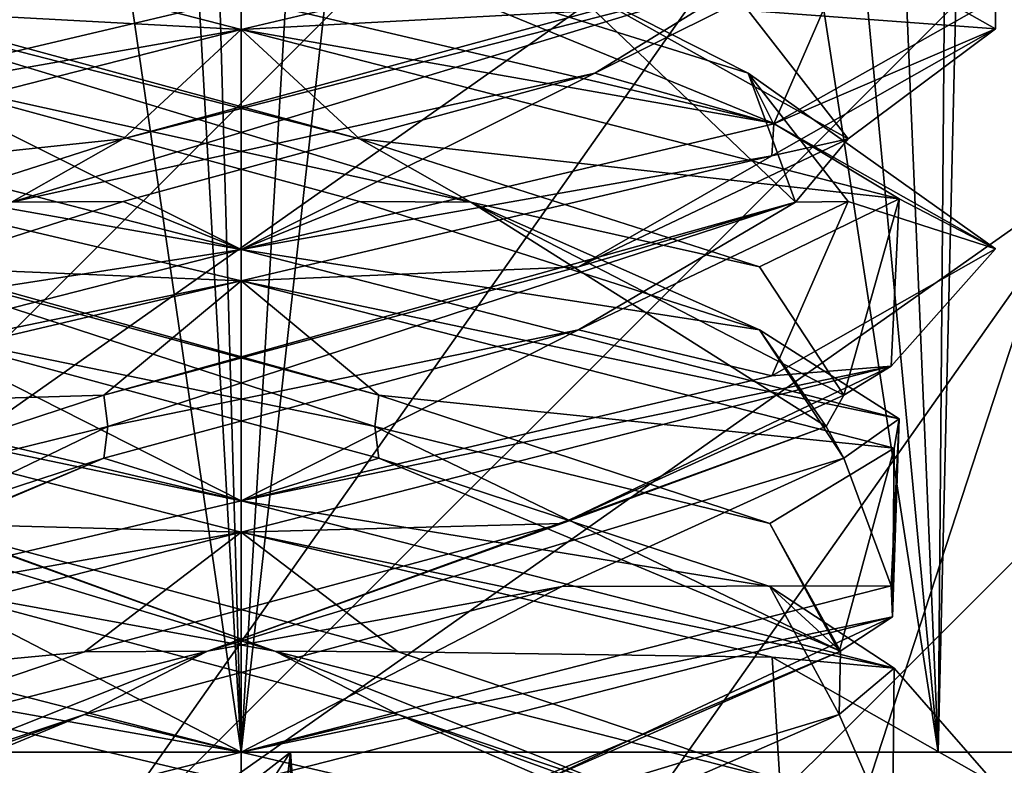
# Model space of a CAD drawing. Header units: millimetres. Extents: x -19 to 152, y -2 to 200.
# Tile 91 of 162: x -13.74 to -11.78, y 36.77 to 38.26. Entities that reach past the tile are written whole.
import ezdxf

# ---------------------------------------------------------------- set-up
doc = ezdxf.new("R2010")
doc.units = ezdxf.units.MM
doc.header["$LTSCALE"] = 65.185185
for name, color, linetype in [('181', 7, 'CONTINUOUS'), ('223', 7, 'CONTINUOUS'), ('224', 7, 'CONTINUOUS'), ('225', 7, 'CONTINUOUS'), ('226', 7, 'CONTINUOUS'), ('227', 7, 'CONTINUOUS'), ('228', 7, 'CONTINUOUS'), ('229', 7, 'CONTINUOUS'), ('230', 7, 'CONTINUOUS'), ('231', 7, 'CONTINUOUS'), ('244', 7, 'CONTINUOUS'), ('245', 7, 'CONTINUOUS'), ('246', 7, 'CONTINUOUS'), ('340', 7, 'CONTINUOUS'), ('365', 7, 'CONTINUOUS'), ('367', 7, 'CONTINUOUS'), ('368', 7, 'CONTINUOUS'), ('369', 7, 'CONTINUOUS'), ('371', 7, 'CONTINUOUS'), ('677', 7, 'CONTINUOUS'), ('759', 7, 'CONTINUOUS'), ('760', 7, 'CONTINUOUS'), ('776', 7, 'CONTINUOUS'), ('777', 7, 'CONTINUOUS'), ('778', 7, 'CONTINUOUS'), ('779', 7, 'CONTINUOUS')]:
    doc.layers.add(name, color=color, linetype=linetype)

msp = doc.modelspace()

# ---------------------------------------------------------------- linework, layer by layer
at = {"layer": '181', "color": 7, "linetype": 'Continuous'}
for points in [[(-13.3, 38.2375, -1.5), (-14.6067, 38.5741, -0.7365), (-13.3, 38.3, -1.5), (-13.3, 38.2375, -1.5)], [(-13.3, 38.2375, 1.5), (-13.3, 38.3, 1.5), (-14.365, 38.0487, 1.0563), (-13.3, 38.2375, 1.5)], [(-14.5904, 37.9078, 0.7647), (-13.3, 38.2375, 1.5), (-14.365, 38.0487, 1.0563), (-14.5904, 37.9078, 0.7647)], [(-13.3, 37.8, -1.5), (-14.3584, 37.9868, -1.0629), (-14.6067, 38.1366, -0.7365), (-13.3, 37.8, -1.5)], [(-13.3, 37.7375, -1.5), (-14.3584, 37.9868, -1.0629), (-13.3, 37.8, -1.5), (-13.3, 37.7375, -1.5)], [(-13.3, 37.7375, 1.5), (-13.3, 37.8, 1.5), (-14.5904, 37.4703, 0.7647), (-13.3, 37.7375, 1.5)], [(-14.366, 37.4859, 1.0553), (-13.3, 37.7375, 1.5), (-14.5904, 37.4703, 0.7647), (-14.366, 37.4859, 1.0553)], [(-13.3, 37.2375, -1.5), (-14.5991, 37.5709, -0.7498), (-13.3, 37.3, -1.5), (-13.3, 37.2375, -1.5)], [(-13.3, 37.3, -1.5), (-14.5991, 37.5709, -0.7498), (-14.3584, 37.5493, -1.0629), (-13.3, 37.3, -1.5)], [(-13.3, 37.2375, 1.5), (-13.3, 37.3, 1.5), (-14.366, 37.0484, 1.0553), (-13.3, 37.2375, 1.5)], [(-14.5935, 36.9065, 0.7596), (-13.3, 37.2375, 1.5), (-14.366, 37.0484, 1.0553), (-14.5935, 36.9065, 0.7596)], [(-13.3, 36.8, -1.5), (-14.3659, 36.9891, -1.0554), (-14.5991, 37.1334, -0.7498), (-13.3, 36.8, -1.5)], [(-13.3, 36.7375, -1.5), (-14.3659, 36.9891, -1.0554), (-13.3, 36.8, -1.5), (-13.3, 36.7375, -1.5)], [(-13.3, 36.7375, 1.5), (-13.3, 36.8, 1.5), (-14.5935, 36.469, 0.7596), (-13.3, 36.7375, 1.5)]]:
    msp.add_3dface(points, dxfattribs=at)
at = {"layer": '223', "color": 7, "linetype": 'Continuous'}
for points in [[(-12.2424, 38.0509, -1.0637), (-13.3, 38.3, -1.5), (-13.1038, 38.4052, -1.2136), (-12.2424, 38.0509, -1.0637)], [(-12.2917, 38.1501, -0.7033), (-12.2424, 38.0509, -1.0637), (-13.1038, 38.4052, -1.2136), (-12.2917, 38.1501, -0.7033)], [(-11.8, 37.8009, -0.0043), (-12.2424, 38.0509, -1.0637), (-12.2917, 38.1501, -0.7033), (-11.8, 37.8009, -0.0043)], [(-12.0933, 37.895, 0.235), (-11.8, 37.8009, -0.0043), (-12.2917, 38.1501, -0.7033), (-12.0933, 37.895, 0.235)], [(-12.6293, 37.6399, 1.0303), (-12.2452, 37.5482, 1.0665), (-12.0933, 37.895, 0.235), (-12.6293, 37.6399, 1.0303)], [(-12.2452, 37.5482, 1.0665), (-11.8, 37.8009, -0.0043), (-12.0933, 37.895, 0.235), (-12.2452, 37.5482, 1.0665)], [(-13.5736, 37.3848, 1.1985), (-13.3, 37.3, 1.5), (-12.6293, 37.6399, 1.0303), (-13.5736, 37.3848, 1.1985)], [(-13.3, 37.3, 1.5), (-12.2452, 37.5482, 1.0665), (-12.6293, 37.6399, 1.0303), (-13.3, 37.3, 1.5)], [(-14.366, 37.0484, 1.0553), (-13.3, 37.3, 1.5), (-13.5736, 37.3848, 1.1985), (-14.366, 37.0484, 1.0553)], [(-14.3513, 37.1297, 0.6373), (-14.366, 37.0484, 1.0553), (-13.5736, 37.3848, 1.1985), (-14.3513, 37.1297, 0.6373)]]:
    msp.add_3dface(points, dxfattribs=at)
at = {"layer": '224', "color": 7, "linetype": 'Continuous'}
for points in [[(-12.2917, 38.1501, -0.7033), (-13.1038, 38.4052, -1.2136), (-12.6651, 38.3402, -1.0104), (-12.2917, 38.1501, -0.7033)], [(-12.1976, 37.8937, 0.4566), (-12.2917, 38.1501, -0.7033), (-12.6651, 38.3402, -1.0104), (-12.1976, 37.8937, 0.4566)], [(-12.1976, 37.8937, 0.4566), (-12.6651, 38.3402, -1.0104), (-12.0933, 38.02, 0.235), (-12.1976, 37.8937, 0.4566)], [(-12.0933, 38.02, 0.235), (-12.6651, 38.3402, -1.0104), (-12.2917, 38.2751, -0.7033), (-12.0933, 38.02, 0.235)], [(-12.0933, 37.895, 0.235), (-12.2917, 38.1501, -0.7033), (-12.1976, 37.8937, 0.4566), (-12.0933, 37.895, 0.235)], [(-12.6293, 37.7649, 1.0303), (-12.1976, 37.8937, 0.4566), (-12.0933, 38.02, 0.235), (-12.6293, 37.7649, 1.0303)], [(-13.5655, 37.4473, 1.1634), (-12.1976, 37.8937, 0.4566), (-13.5736, 37.5098, 1.1985), (-13.5655, 37.4473, 1.1634)], [(-13.5736, 37.5098, 1.1985), (-12.1976, 37.8937, 0.4566), (-12.6293, 37.7649, 1.0303), (-13.5736, 37.5098, 1.1985)], [(-13.5655, 37.4473, 1.1634), (-12.6293, 37.6399, 1.0303), (-12.1976, 37.8937, 0.4566), (-13.5655, 37.4473, 1.1634)], [(-12.6293, 37.6399, 1.0303), (-12.0933, 37.895, 0.235), (-12.1976, 37.8937, 0.4566), (-12.6293, 37.6399, 1.0303)], [(-13.5736, 37.3848, 1.1985), (-12.6293, 37.6399, 1.0303), (-13.5655, 37.4473, 1.1634), (-13.5736, 37.3848, 1.1985)], [(-14.3513, 37.2547, 0.6373), (-13.5655, 37.4473, 1.1634), (-13.5736, 37.5098, 1.1985), (-14.3513, 37.2547, 0.6373)], [(-14.4914, 37.0009, -0.0669), (-13.5736, 37.3848, 1.1985), (-13.5655, 37.4473, 1.1634), (-14.4914, 37.0009, -0.0669)], [(-14.4914, 37.0009, -0.0669), (-13.5655, 37.4473, 1.1634), (-14.3513, 37.2547, 0.6373), (-14.4914, 37.0009, -0.0669)], [(-14.3513, 37.1297, 0.6373), (-13.5736, 37.3848, 1.1985), (-14.4914, 37.0009, -0.0669), (-14.3513, 37.1297, 0.6373)], [(-13.4336, 36.5545, -1.1858), (-14.4892, 36.8746, -0.3118), (-14.4914, 37.0009, -0.0669), (-13.4336, 36.5545, -1.1858)], [(-13.4336, 36.5545, -1.1858), (-14.4914, 37.0009, -0.0669), (-13.9033, 36.7445, -1.0712), (-13.4336, 36.5545, -1.1858)], [(-13.9033, 36.6195, -1.0712), (-14.4892, 36.8746, -0.3118), (-13.4336, 36.5545, -1.1858), (-13.9033, 36.6195, -1.0712)]]:
    msp.add_3dface(points, dxfattribs=at)
at = {"layer": '225', "color": 7, "linetype": 'Continuous'}
for points in [[(-11.8, 38.2384, -0.0043), (-12.2917, 38.2751, -0.7033), (-12.2424, 38.4884, -1.0637), (-11.8, 38.2384, -0.0043)], [(-12.0933, 38.02, 0.235), (-12.2917, 38.2751, -0.7033), (-11.8, 38.2384, -0.0043), (-12.0933, 38.02, 0.235)], [(-12.2452, 37.9857, 1.0665), (-12.0933, 38.02, 0.235), (-11.8, 38.2384, -0.0043), (-12.2452, 37.9857, 1.0665)], [(-12.6293, 37.7649, 1.0303), (-12.0933, 38.02, 0.235), (-12.2452, 37.9857, 1.0665), (-12.6293, 37.7649, 1.0303)], [(-13.3, 37.7375, 1.5), (-12.6293, 37.7649, 1.0303), (-12.2452, 37.9857, 1.0665), (-13.3, 37.7375, 1.5)], [(-13.3, 37.7375, 1.5), (-13.5736, 37.5098, 1.1985), (-12.6293, 37.7649, 1.0303), (-13.3, 37.7375, 1.5)], [(-13.3, 37.7375, 1.5), (-14.366, 37.4859, 1.0553), (-13.5736, 37.5098, 1.1985), (-13.3, 37.7375, 1.5)], [(-14.366, 37.4859, 1.0553), (-14.3513, 37.2547, 0.6373), (-13.5736, 37.5098, 1.1985), (-14.366, 37.4859, 1.0553)], [(-14.3659, 36.9891, -1.0554), (-13.3, 36.7375, -1.5), (-13.9033, 36.7445, -1.0712), (-14.3659, 36.9891, -1.0554)]]:
    msp.add_3dface(points, dxfattribs=at)
at = {"layer": '226', "color": 7, "linetype": 'Continuous'}
for points in [[(-12.0864, 38.4052, 0.1962), (-12.5967, 38.1501, 1.0083), (-12.2408, 38.0496, 1.0621), (-12.0864, 38.4052, 0.1962)], [(-11.8, 38.2988, 0.0055), (-12.0864, 38.4052, 0.1962), (-12.2408, 38.0496, 1.0621), (-11.8, 38.2988, 0.0055)], [(-13.535, 37.895, 1.2067), (-13.3, 37.8, 1.5), (-12.5967, 38.1501, 1.0083), (-13.535, 37.895, 1.2067)], [(-12.5967, 38.1501, 1.0083), (-13.3, 37.8, 1.5), (-12.2408, 38.0496, 1.0621), (-12.5967, 38.1501, 1.0083)], [(-14.3303, 37.6399, 0.6707), (-13.3, 37.8, 1.5), (-13.535, 37.895, 1.2067), (-14.3303, 37.6399, 0.6707)], [(-14.5904, 37.4703, 0.7647), (-13.3, 37.8, 1.5), (-14.3303, 37.6399, 0.6707), (-14.5904, 37.4703, 0.7647)], [(-13.3, 36.8, -1.5), (-14.5991, 37.1334, -0.7498), (-13.9373, 37.1297, -1.0513), (-13.3, 36.8, -1.5)], [(-12.9882, 36.8746, -1.1892), (-13.3, 36.8, -1.5), (-13.9373, 37.1297, -1.0513), (-12.9882, 36.8746, -1.1892)], [(-13.3, 36.8, -1.5), (-12.9882, 36.8746, -1.1892), (-12.2446, 36.5516, -1.0659), (-13.3, 36.8, -1.5)], [(-12.9882, 36.8746, -1.1892), (-12.2288, 36.6195, -0.6033), (-12.2446, 36.5516, -1.0659), (-12.9882, 36.8746, -1.1892)]]:
    msp.add_3dface(points, dxfattribs=at)
at = {"layer": '227', "color": 7, "linetype": 'Continuous'}
for points in [[(-12.5967, 38.1501, 1.0083), (-12.0864, 38.4052, 0.1962), (-12.2896, 38.3402, 0.6349), (-12.5967, 38.1501, 1.0083)], [(-13.7566, 37.8937, 1.1024), (-12.5967, 38.1501, 1.0083), (-12.2896, 38.3402, 0.6349), (-13.7566, 37.8937, 1.1024)], [(-13.7566, 37.8937, 1.1024), (-12.2896, 38.3402, 0.6349), (-13.535, 38.02, 1.2067), (-13.7566, 37.8937, 1.1024)], [(-13.535, 38.02, 1.2067), (-12.2896, 38.3402, 0.6349), (-12.5967, 38.2751, 1.0083), (-13.535, 38.02, 1.2067)], [(-13.535, 37.895, 1.2067), (-12.5967, 38.1501, 1.0083), (-13.7566, 37.8937, 1.1024), (-13.535, 37.895, 1.2067)], [(-14.3303, 37.7649, 0.6707), (-13.7566, 37.8937, 1.1024), (-13.535, 38.02, 1.2067), (-14.3303, 37.7649, 0.6707)], [(-14.3303, 37.6399, 0.6707), (-13.535, 37.895, 1.2067), (-13.7566, 37.8937, 1.1024), (-14.3303, 37.6399, 0.6707)], [(-13.2331, 37.0009, -1.1914), (-14.4985, 37.3848, -0.2736), (-14.4634, 37.4473, -0.2655), (-13.2331, 37.0009, -1.1914)], [(-13.2331, 37.0009, -1.1914), (-14.4634, 37.4473, -0.2655), (-13.9373, 37.2547, -1.0513), (-13.2331, 37.0009, -1.1914)], [(-13.9373, 37.1297, -1.0513), (-14.4985, 37.3848, -0.2736), (-13.2331, 37.0009, -1.1914), (-13.9373, 37.1297, -1.0513)], [(-12.9882, 36.9996, -1.1892), (-13.2331, 37.0009, -1.1914), (-13.9373, 37.2547, -1.0513), (-12.9882, 36.9996, -1.1892)], [(-12.9882, 36.8746, -1.1892), (-13.9373, 37.1297, -1.0513), (-13.2331, 37.0009, -1.1914), (-12.9882, 36.8746, -1.1892)], [(-12.1142, 36.5545, -0.1336), (-12.9882, 36.8746, -1.1892), (-13.2331, 37.0009, -1.1914), (-12.1142, 36.5545, -0.1336)], [(-12.1142, 36.5545, -0.1336), (-13.2331, 37.0009, -1.1914), (-12.2288, 36.7445, -0.6033), (-12.1142, 36.5545, -0.1336)], [(-12.2288, 36.7445, -0.6033), (-13.2331, 37.0009, -1.1914), (-12.9882, 36.9996, -1.1892), (-12.2288, 36.7445, -0.6033)], [(-12.2288, 36.6195, -0.6033), (-12.9882, 36.8746, -1.1892), (-12.1142, 36.5545, -0.1336), (-12.2288, 36.6195, -0.6033)]]:
    msp.add_3dface(points, dxfattribs=at)
at = {"layer": '228', "color": 7, "linetype": 'Continuous'}
for points in [[(-13.3, 38.2375, 1.5), (-12.5967, 38.2751, 1.0083), (-12.2408, 38.4871, 1.0621), (-13.3, 38.2375, 1.5)], [(-13.3, 38.2375, 1.5), (-13.535, 38.02, 1.2067), (-12.5967, 38.2751, 1.0083), (-13.3, 38.2375, 1.5)], [(-13.3, 38.2375, 1.5), (-14.5904, 37.9078, 0.7647), (-13.535, 38.02, 1.2067), (-13.3, 38.2375, 1.5)], [(-14.5904, 37.9078, 0.7647), (-14.3303, 37.7649, 0.6707), (-13.535, 38.02, 1.2067), (-14.5904, 37.9078, 0.7647)], [(-14.5991, 37.5709, -0.7498), (-13.3, 37.2375, -1.5), (-13.9373, 37.2547, -1.0513), (-14.5991, 37.5709, -0.7498)], [(-13.3, 37.2375, -1.5), (-12.9882, 36.9996, -1.1892), (-13.9373, 37.2547, -1.0513), (-13.3, 37.2375, -1.5)], [(-12.9882, 36.9996, -1.1892), (-13.3, 37.2375, -1.5), (-12.2446, 36.9891, -1.0659), (-12.9882, 36.9996, -1.1892)], [(-12.2288, 36.7445, -0.6033), (-12.9882, 36.9996, -1.1892), (-12.2446, 36.9891, -1.0659), (-12.2288, 36.7445, -0.6033)], [(-11.8, 36.7364, 0.0052), (-12.2288, 36.7445, -0.6033), (-12.2446, 36.9891, -1.0659), (-11.8, 36.7364, 0.0052)]]:
    msp.add_3dface(points, dxfattribs=at)
at = {"layer": '229', "color": 7, "linetype": 'Continuous'}
for points in [[(-14.365, 38.0487, 1.0563), (-13.3, 38.3, 1.5), (-13.4962, 38.4052, 1.2136), (-14.365, 38.0487, 1.0563)], [(-14.3083, 38.1501, 0.7033), (-14.365, 38.0487, 1.0563), (-13.4962, 38.4052, 1.2136), (-14.3083, 38.1501, 0.7033)], [(-13.3, 37.3, -1.5), (-14.3584, 37.5493, -1.0629), (-13.9707, 37.6399, -1.0303), (-13.3, 37.3, -1.5)], [(-13.0264, 37.3848, -1.1985), (-13.3, 37.3, -1.5), (-13.9707, 37.6399, -1.0303), (-13.0264, 37.3848, -1.1985)], [(-12.2487, 37.1297, -0.6373), (-13.3, 37.3, -1.5), (-13.0264, 37.3848, -1.1985), (-12.2487, 37.1297, -0.6373)], [(-13.3, 37.3, -1.5), (-12.2487, 37.1297, -0.6373), (-12.0018, 36.967, -0.7514), (-13.3, 37.3, -1.5)], [(-12.2487, 37.1297, -0.6373), (-12.1108, 36.8746, 0.3118), (-12.0018, 36.967, -0.7514), (-12.2487, 37.1297, -0.6373)], [(-12.0018, 36.967, -0.7514), (-12.1108, 36.8746, 0.3118), (-12.005, 36.6316, 0.757), (-12.0018, 36.967, -0.7514)], [(-12.1108, 36.8746, 0.3118), (-12.6967, 36.6195, 1.0712), (-12.005, 36.6316, 0.757), (-12.1108, 36.8746, 0.3118)]]:
    msp.add_3dface(points, dxfattribs=at)
at = {"layer": '230', "color": 7, "linetype": 'Continuous'}
for points in [[(-14.3083, 38.1501, 0.7033), (-13.4962, 38.4052, 1.2136), (-13.9349, 38.3402, 1.0104), (-14.3083, 38.1501, 0.7033)], [(-13.0345, 37.4473, -1.1634), (-13.9707, 37.6399, -1.0303), (-14.4024, 37.8937, -0.4566), (-13.0345, 37.4473, -1.1634)], [(-13.0345, 37.4473, -1.1634), (-14.4024, 37.8937, -0.4566), (-13.0264, 37.5098, -1.1985), (-13.0345, 37.4473, -1.1634)], [(-13.0264, 37.5098, -1.1985), (-14.4024, 37.8937, -0.4566), (-13.9707, 37.7649, -1.0303), (-13.0264, 37.5098, -1.1985)], [(-13.0264, 37.3848, -1.1985), (-13.9707, 37.6399, -1.0303), (-13.0345, 37.4473, -1.1634), (-13.0264, 37.3848, -1.1985)], [(-12.2487, 37.2547, -0.6373), (-13.0345, 37.4473, -1.1634), (-13.0264, 37.5098, -1.1985), (-12.2487, 37.2547, -0.6373)], [(-12.1086, 37.0009, 0.0669), (-13.0264, 37.3848, -1.1985), (-13.0345, 37.4473, -1.1634), (-12.1086, 37.0009, 0.0669)], [(-12.1086, 37.0009, 0.0669), (-13.0345, 37.4473, -1.1634), (-12.2487, 37.2547, -0.6373), (-12.1086, 37.0009, 0.0669)], [(-12.2487, 37.1297, -0.6373), (-13.0264, 37.3848, -1.1985), (-12.1086, 37.0009, 0.0669), (-12.2487, 37.1297, -0.6373)], [(-12.1108, 36.9996, 0.3118), (-12.1086, 37.0009, 0.0669), (-12.2487, 37.2547, -0.6373), (-12.1108, 36.9996, 0.3118)], [(-12.1108, 36.8746, 0.3118), (-12.2487, 37.1297, -0.6373), (-12.1086, 37.0009, 0.0669), (-12.1108, 36.8746, 0.3118)], [(-13.1664, 36.5545, 1.1858), (-12.1108, 36.8746, 0.3118), (-12.1086, 37.0009, 0.0669), (-13.1664, 36.5545, 1.1858)], [(-13.1664, 36.5545, 1.1858), (-12.1086, 37.0009, 0.0669), (-12.6967, 36.7445, 1.0712), (-13.1664, 36.5545, 1.1858)], [(-12.6967, 36.7445, 1.0712), (-12.1086, 37.0009, 0.0669), (-12.1108, 36.9996, 0.3118), (-12.6967, 36.7445, 1.0712)], [(-12.6967, 36.6195, 1.0712), (-12.1108, 36.8746, 0.3118), (-13.1664, 36.5545, 1.1858), (-12.6967, 36.6195, 1.0712)]]:
    msp.add_3dface(points, dxfattribs=at)
at = {"layer": '231', "color": 7, "linetype": 'Continuous'}
for points in [[(-14.3584, 37.9868, -1.0629), (-13.3, 37.7375, -1.5), (-13.9707, 37.7649, -1.0303), (-14.3584, 37.9868, -1.0629)], [(-13.3, 37.7375, -1.5), (-13.0264, 37.5098, -1.1985), (-13.9707, 37.7649, -1.0303), (-13.3, 37.7375, -1.5)], [(-13.0264, 37.5098, -1.1985), (-13.3, 37.7375, -1.5), (-12.0018, 37.4045, -0.7514), (-13.0264, 37.5098, -1.1985)], [(-12.2487, 37.2547, -0.6373), (-13.0264, 37.5098, -1.1985), (-12.0018, 37.4045, -0.7514), (-12.2487, 37.2547, -0.6373)], [(-12.1108, 36.9996, 0.3118), (-12.2487, 37.2547, -0.6373), (-12.0018, 37.4045, -0.7514), (-12.1108, 36.9996, 0.3118)], [(-12.005, 37.0691, 0.757), (-12.1108, 36.9996, 0.3118), (-12.0018, 37.4045, -0.7514), (-12.005, 37.0691, 0.757)], [(-13.3, 36.7375, 1.5), (-12.6967, 36.7445, 1.0712), (-12.005, 37.0691, 0.757), (-13.3, 36.7375, 1.5)], [(-12.6967, 36.7445, 1.0712), (-12.1108, 36.9996, 0.3118), (-12.005, 37.0691, 0.757), (-12.6967, 36.7445, 1.0712)]]:
    msp.add_3dface(points, dxfattribs=at)
at = {"layer": '244', "color": 7, "linetype": 'Continuous'}
for points in [[(-13.3, 37.8, -1.5), (-14.6067, 38.1366, -0.7365), (-14.0033, 38.1501, -1.0083), (-13.3, 37.8, -1.5)], [(-13.065, 37.895, -1.2067), (-13.3, 37.8, -1.5), (-14.0033, 38.1501, -1.0083), (-13.065, 37.895, -1.2067)], [(-12.2697, 37.6399, -0.6707), (-13.3, 37.8, -1.5), (-13.065, 37.895, -1.2067), (-12.2697, 37.6399, -0.6707)], [(-13.3, 37.8, -1.5), (-12.2697, 37.6399, -0.6707), (-11.9917, 37.4627, -0.7337), (-13.3, 37.8, -1.5)], [(-12.2697, 37.6399, -0.6707), (-12.1015, 37.3848, 0.2736), (-11.9917, 37.4627, -0.7337), (-12.2697, 37.6399, -0.6707)], [(-11.9917, 37.4627, -0.7337), (-12.1015, 37.3848, 0.2736), (-12.0079, 37.1304, 0.7618), (-11.9917, 37.4627, -0.7337)], [(-12.1015, 37.3848, 0.2736), (-12.6627, 37.1297, 1.0513), (-12.0079, 37.1304, 0.7618), (-12.1015, 37.3848, 0.2736)], [(-13.6118, 36.8746, 1.1892), (-13.3, 36.8, 1.5), (-12.6627, 37.1297, 1.0513), (-13.6118, 36.8746, 1.1892)], [(-12.6627, 37.1297, 1.0513), (-13.3, 36.8, 1.5), (-12.0079, 37.1304, 0.7618), (-12.6627, 37.1297, 1.0513)], [(-14.5935, 36.469, 0.7596), (-13.3, 36.8, 1.5), (-13.6118, 36.8746, 1.1892), (-14.5935, 36.469, 0.7596)], [(-14.3712, 36.6195, 0.6033), (-14.5935, 36.469, 0.7596), (-13.6118, 36.8746, 1.1892), (-14.3712, 36.6195, 0.6033)]]:
    msp.add_3dface(points, dxfattribs=at)
at = {"layer": '245', "color": 7, "linetype": 'Continuous'}
for points in [[(-12.8434, 37.8937, -1.1024), (-14.0033, 38.1501, -1.0083), (-14.3104, 38.3402, -0.6349), (-12.8434, 37.8937, -1.1024)], [(-12.8434, 37.8937, -1.1024), (-14.3104, 38.3402, -0.6349), (-13.065, 38.02, -1.2067), (-12.8434, 37.8937, -1.1024)], [(-13.065, 38.02, -1.2067), (-14.3104, 38.3402, -0.6349), (-14.0033, 38.2751, -1.0083), (-13.065, 38.02, -1.2067)], [(-13.065, 37.895, -1.2067), (-14.0033, 38.1501, -1.0083), (-12.8434, 37.8937, -1.1024), (-13.065, 37.895, -1.2067)], [(-12.2697, 37.7649, -0.6707), (-12.8434, 37.8937, -1.1024), (-13.065, 38.02, -1.2067), (-12.2697, 37.7649, -0.6707)], [(-12.2697, 37.6399, -0.6707), (-13.065, 37.895, -1.2067), (-12.8434, 37.8937, -1.1024), (-12.2697, 37.6399, -0.6707)], [(-12.1366, 37.4473, 0.2655), (-12.2697, 37.6399, -0.6707), (-12.8434, 37.8937, -1.1024), (-12.1366, 37.4473, 0.2655)], [(-12.1366, 37.4473, 0.2655), (-12.8434, 37.8937, -1.1024), (-12.1015, 37.5098, 0.2736), (-12.1366, 37.4473, 0.2655)], [(-12.1015, 37.5098, 0.2736), (-12.8434, 37.8937, -1.1024), (-12.2697, 37.7649, -0.6707), (-12.1015, 37.5098, 0.2736)], [(-12.1015, 37.3848, 0.2736), (-12.2697, 37.6399, -0.6707), (-12.1366, 37.4473, 0.2655), (-12.1015, 37.3848, 0.2736)], [(-12.6627, 37.2547, 1.0513), (-12.1366, 37.4473, 0.2655), (-12.1015, 37.5098, 0.2736), (-12.6627, 37.2547, 1.0513)], [(-13.3669, 37.0009, 1.1914), (-12.1015, 37.3848, 0.2736), (-12.1366, 37.4473, 0.2655), (-13.3669, 37.0009, 1.1914)], [(-13.3669, 37.0009, 1.1914), (-12.1366, 37.4473, 0.2655), (-12.6627, 37.2547, 1.0513), (-13.3669, 37.0009, 1.1914)], [(-12.6627, 37.1297, 1.0513), (-12.1015, 37.3848, 0.2736), (-13.3669, 37.0009, 1.1914), (-12.6627, 37.1297, 1.0513)], [(-13.6118, 36.9996, 1.1892), (-13.3669, 37.0009, 1.1914), (-12.6627, 37.2547, 1.0513), (-13.6118, 36.9996, 1.1892)], [(-13.6118, 36.8746, 1.1892), (-12.6627, 37.1297, 1.0513), (-13.3669, 37.0009, 1.1914), (-13.6118, 36.8746, 1.1892)], [(-14.4858, 36.5545, 0.1336), (-13.6118, 36.8746, 1.1892), (-13.3669, 37.0009, 1.1914), (-14.4858, 36.5545, 0.1336)], [(-14.4858, 36.5545, 0.1336), (-13.3669, 37.0009, 1.1914), (-14.3712, 36.7445, 0.6033), (-14.4858, 36.5545, 0.1336)], [(-14.3712, 36.7445, 0.6033), (-13.3669, 37.0009, 1.1914), (-13.6118, 36.9996, 1.1892), (-14.3712, 36.7445, 0.6033)], [(-14.3712, 36.6195, 0.6033), (-13.6118, 36.8746, 1.1892), (-14.4858, 36.5545, 0.1336), (-14.3712, 36.6195, 0.6033)]]:
    msp.add_3dface(points, dxfattribs=at)
at = {"layer": '246', "color": 7, "linetype": 'Continuous'}
for points in [[(-14.6067, 38.5741, -0.7365), (-13.3, 38.2375, -1.5), (-14.0033, 38.2751, -1.0083), (-14.6067, 38.5741, -0.7365)], [(-13.3, 38.2375, -1.5), (-13.065, 38.02, -1.2067), (-14.0033, 38.2751, -1.0083), (-13.3, 38.2375, -1.5)], [(-13.065, 38.02, -1.2067), (-13.3, 38.2375, -1.5), (-11.9917, 37.9002, -0.7337), (-13.065, 38.02, -1.2067)], [(-12.2697, 37.7649, -0.6707), (-13.065, 38.02, -1.2067), (-11.9917, 37.9002, -0.7337), (-12.2697, 37.7649, -0.6707)], [(-12.1015, 37.5098, 0.2736), (-12.2697, 37.7649, -0.6707), (-11.9917, 37.9002, -0.7337), (-12.1015, 37.5098, 0.2736)], [(-12.0079, 37.5679, 0.7618), (-12.1015, 37.5098, 0.2736), (-11.9917, 37.9002, -0.7337), (-12.0079, 37.5679, 0.7618)], [(-13.3, 37.2375, 1.5), (-12.6627, 37.2547, 1.0513), (-12.0079, 37.5679, 0.7618), (-13.3, 37.2375, 1.5)], [(-12.6627, 37.2547, 1.0513), (-12.1015, 37.5098, 0.2736), (-12.0079, 37.5679, 0.7618), (-12.6627, 37.2547, 1.0513)], [(-13.3, 37.2375, 1.5), (-13.6118, 36.9996, 1.1892), (-12.6627, 37.2547, 1.0513), (-13.3, 37.2375, 1.5)], [(-13.3, 37.2375, 1.5), (-14.5935, 36.9065, 0.7596), (-13.6118, 36.9996, 1.1892), (-13.3, 37.2375, 1.5)], [(-14.5935, 36.9065, 0.7596), (-14.3712, 36.7445, 0.6033), (-13.6118, 36.9996, 1.1892), (-14.5935, 36.9065, 0.7596)]]:
    msp.add_3dface(points, dxfattribs=at)
at = {"layer": '340', "color": 7, "linetype": 'Continuous'}
for points in [[(-13.3, 38.3, 1.5), (-13.3, 38.2375, 1.5), (-12.2408, 38.4871, 1.0621), (-13.3, 38.3, 1.5)], [(-11.8, 38.2384, -0.0043), (-12.2424, 38.4884, -1.0637), (-11.8, 38.2988, 0.0055), (-11.8, 38.2384, -0.0043)], [(-13.3, 38.2375, -1.5), (-13.3, 38.3, -1.5), (-12.2424, 38.0509, -1.0637), (-13.3, 38.2375, -1.5)], [(-11.8, 38.2384, -0.0043), (-11.8, 38.2988, 0.0055), (-12.2408, 38.0496, 1.0621), (-11.8, 38.2384, -0.0043)], [(-12.2452, 37.9857, 1.0665), (-11.8, 38.2384, -0.0043), (-12.2408, 38.0496, 1.0621), (-12.2452, 37.9857, 1.0665)], [(-13.3, 38.2375, -1.5), (-12.2424, 38.0509, -1.0637), (-11.9917, 37.9002, -0.7337), (-13.3, 38.2375, -1.5)], [(-13.3, 37.8, 1.5), (-12.2452, 37.9857, 1.0665), (-12.2408, 38.0496, 1.0621), (-13.3, 37.8, 1.5)], [(-12.2424, 38.0509, -1.0637), (-11.8, 37.8009, -0.0043), (-11.9917, 37.9002, -0.7337), (-12.2424, 38.0509, -1.0637)], [(-13.3, 37.8, 1.5), (-13.3, 37.7375, 1.5), (-12.2452, 37.9857, 1.0665), (-13.3, 37.8, 1.5)], [(-11.8, 37.8009, -0.0043), (-12.0079, 37.5679, 0.7618), (-11.9917, 37.9002, -0.7337), (-11.8, 37.8009, -0.0043)], [(-13.3, 37.7375, -1.5), (-13.3, 37.8, -1.5), (-11.9917, 37.4627, -0.7337), (-13.3, 37.7375, -1.5)], [(-11.8, 37.8009, -0.0043), (-12.2452, 37.5482, 1.0665), (-12.0079, 37.5679, 0.7618), (-11.8, 37.8009, -0.0043)], [(-12.0018, 37.4045, -0.7514), (-13.3, 37.7375, -1.5), (-11.9917, 37.4627, -0.7337), (-12.0018, 37.4045, -0.7514)], [(-13.3, 37.3, 1.5), (-13.3, 37.2375, 1.5), (-12.0079, 37.5679, 0.7618), (-13.3, 37.3, 1.5)], [(-12.2452, 37.5482, 1.0665), (-13.3, 37.3, 1.5), (-12.0079, 37.5679, 0.7618), (-12.2452, 37.5482, 1.0665)], [(-12.005, 37.0691, 0.757), (-11.9917, 37.4627, -0.7337), (-12.0079, 37.1304, 0.7618), (-12.005, 37.0691, 0.757)], [(-12.005, 37.0691, 0.757), (-12.0018, 37.4045, -0.7514), (-11.9917, 37.4627, -0.7337), (-12.005, 37.0691, 0.757)], [(-13.3, 37.2375, -1.5), (-13.3, 37.3, -1.5), (-12.0018, 36.967, -0.7514), (-13.3, 37.2375, -1.5)], [(-12.2446, 36.9891, -1.0659), (-13.3, 37.2375, -1.5), (-12.0018, 36.967, -0.7514), (-12.2446, 36.9891, -1.0659)], [(-13.3, 36.8, 1.5), (-12.005, 37.0691, 0.757), (-12.0079, 37.1304, 0.7618), (-13.3, 36.8, 1.5)], [(-13.3, 36.8, 1.5), (-13.3, 36.7375, 1.5), (-12.005, 37.0691, 0.757), (-13.3, 36.8, 1.5)], [(-11.8, 36.7364, 0.0052), (-12.2446, 36.9891, -1.0659), (-12.0018, 36.967, -0.7514), (-11.8, 36.7364, 0.0052)], [(-11.8, 36.7364, 0.0052), (-12.0018, 36.967, -0.7514), (-12.005, 36.6316, 0.757), (-11.8, 36.7364, 0.0052)], [(-13.3, 36.7375, -1.5), (-13.3, 36.8, -1.5), (-12.2446, 36.5516, -1.0659), (-13.3, 36.7375, -1.5)]]:
    msp.add_3dface(points, dxfattribs=at)
at = {"layer": '365', "color": 7, "linetype": 'Continuous'}
for points in [[(-14.2745, 37.1165, -0.5006), (-13.6629, 36.505, -1), (-13.0514, 35.8934, -0.5006), (-14.2745, 37.1165, -0.5006)], [(-14.2745, 37.1165, 0.5006), (-14.2745, 37.1165, -0.5006), (-13.0514, 35.8934, 0.5006), (-14.2745, 37.1165, 0.5006)], [(-13.0514, 35.8934, 0.5006), (-14.2745, 37.1165, -0.5006), (-13.0514, 35.8934, -0.5006), (-13.0514, 35.8934, 0.5006)], [(-13.6629, 36.505, 1), (-14.2745, 37.1165, 0.5006), (-13.0514, 35.8934, 0.5006), (-13.6629, 36.505, 1)]]:
    msp.add_3dface(points, dxfattribs=at)
at = {"layer": '367', "color": 7, "linetype": 'Continuous'}
for points in [[(-10.7398, 40.6529, -0.4991), (-10.1274, 40.0405, -1), (-14.2745, 37.1165, -0.5006), (-10.7398, 40.6529, -0.4991)], [(-10.7398, 40.6529, 0.4991), (-10.7398, 40.6529, -0.4991), (-14.2745, 37.1165, 0.5006), (-10.7398, 40.6529, 0.4991)], [(-10.7398, 40.6529, 0.4991), (-14.2745, 37.1165, 0.5006), (-13.6629, 36.505, 1), (-10.7398, 40.6529, 0.4991)], [(-10.7398, 40.6529, -0.4991), (-14.2745, 37.1165, -0.5006), (-14.2745, 37.1165, 0.5006), (-10.7398, 40.6529, -0.4991)], [(-10.1274, 40.0405, 1), (-10.7398, 40.6529, 0.4991), (-13.6629, 36.505, 1), (-10.1274, 40.0405, 1)], [(-10.1274, 40.0405, -1), (-13.6629, 36.505, -1), (-14.2745, 37.1165, -0.5006), (-10.1274, 40.0405, -1)]]:
    msp.add_3dface(points, dxfattribs=at)
at = {"layer": '368', "color": 7, "linetype": 'Continuous'}
for points in [[(-10.1274, 40.0405, -1), (-9.515, 39.4281, -0.4991), (-13.6629, 36.505, -1), (-10.1274, 40.0405, -1)], [(-10.1274, 40.0405, 1), (-13.6629, 36.505, 1), (-13.0514, 35.8934, 0.5006), (-10.1274, 40.0405, 1)], [(-9.515, 39.4281, 0.4991), (-10.1274, 40.0405, 1), (-13.0514, 35.8934, 0.5006), (-9.515, 39.4281, 0.4991)], [(-13.6629, 36.505, -1), (-9.515, 39.4281, -0.4991), (-13.0514, 35.8934, -0.5006), (-13.6629, 36.505, -1)], [(-9.515, 39.4281, -0.4991), (-9.515, 39.4281, 0.4991), (-13.0514, 35.8934, -0.5006), (-9.515, 39.4281, -0.4991)], [(-9.515, 39.4281, 0.4991), (-13.0514, 35.8934, 0.5006), (-13.0514, 35.8934, -0.5006), (-9.515, 39.4281, 0.4991)]]:
    msp.add_3dface(points, dxfattribs=at)
at = {"layer": '369', "color": 7, "linetype": 'Continuous'}
for points in [[(-8.3003, 38.2133, -2.491), (-7.6879, 37.601, -2.9919), (-11.8349, 34.677, -2.4925), (-8.3003, 38.2133, -2.491)], [(-8.3003, 38.2133, -1.4927), (-8.3003, 38.2133, -2.491), (-11.8349, 34.677, -1.4912), (-8.3003, 38.2133, -1.4927)], [(-8.3003, 38.2133, -1.4927), (-11.8349, 34.677, -1.4912), (-11.2234, 34.0654, -0.9919), (-8.3003, 38.2133, -1.4927)], [(-8.3003, 38.2133, -2.491), (-11.8349, 34.677, -2.4925), (-11.8349, 34.677, -1.4912), (-8.3003, 38.2133, -2.491)], [(-7.6879, 37.601, -2.9919), (-11.2234, 34.0654, -2.9919), (-11.8349, 34.677, -2.4925), (-7.6879, 37.601, -2.9919)]]:
    msp.add_3dface(points, dxfattribs=at)
at = {"layer": '371', "color": 7, "linetype": 'Continuous'}
for points in [[(-8.3003, 38.2133, 1.4927), (-7.6879, 37.601, 0.9919), (-11.8349, 34.677, 1.4912), (-8.3003, 38.2133, 1.4927)], [(-8.3003, 38.2133, 2.491), (-8.3003, 38.2133, 1.4927), (-11.8349, 34.677, 2.4925), (-8.3003, 38.2133, 2.491)], [(-8.3003, 38.2133, 2.491), (-11.8349, 34.677, 2.4925), (-11.2234, 34.0654, 2.9919), (-8.3003, 38.2133, 2.491)], [(-8.3003, 38.2133, 1.4927), (-11.8349, 34.677, 1.4912), (-11.8349, 34.677, 2.4925), (-8.3003, 38.2133, 1.4927)], [(-7.6879, 37.601, 0.9919), (-11.2234, 34.0654, 0.9919), (-11.8349, 34.677, 1.4912), (-7.6879, 37.601, 0.9919)]]:
    msp.add_3dface(points, dxfattribs=at)
at = {"layer": '677', "color": 7, "linetype": 'Continuous'}
for points in [[(-16.1397, 43.1047, 5.2441), (-13.9913, 30.8, 10.3442), (-9.9749, 43.1047, 13.7293), (-16.1397, 43.1047, 5.2441)], [(-9.9749, 43.1047, -13.7293), (-13.9913, 30.8, -10.3442), (-16.1397, 43.1047, -5.2441), (-9.9749, 43.1047, -13.7293)], [(-13.9913, 30.8, 10.3442), (-7.8349, 30.8, 15.5362), (-9.9749, 43.1047, 13.7293), (-13.9913, 30.8, 10.3442)], [(-7.8349, 30.8, -15.5362), (-13.9913, 30.8, -10.3442), (-9.9749, 43.1047, -13.7293), (-7.8349, 30.8, -15.5362)]]:
    msp.add_3dface(points, dxfattribs=at)
at = {"layer": '759', "color": 7, "linetype": 'Continuous'}
for points in [[(-13.3, 36.8, 1.6), (-14.6856, 36.8, 0.8), (-13.3, 45.8, 1.6), (-13.3, 36.8, 1.6)], [(-13.3, 45.8, 1.6), (-14.6856, 36.8, 0.8), (-13.5554, 45.8, 1.5795), (-13.3, 45.8, 1.6)], [(-13.5554, 45.8, 1.5795), (-14.6856, 36.8, 0.8), (-13.8043, 45.8, 1.5185), (-13.5554, 45.8, 1.5795)], [(-14.5979, 45.6756, -0.9357), (-13.3, 36.8, -1.6), (-13.8043, 45.8, -1.5185), (-14.5979, 45.6756, -0.9357)], [(-13.8043, 45.8, -1.5185), (-13.3, 36.8, -1.6), (-13.5554, 45.8, -1.5795), (-13.8043, 45.8, -1.5185)], [(-13.5554, 45.8, -1.5795), (-13.3, 36.8, -1.6), (-13.3, 45.8, -1.6), (-13.5554, 45.8, -1.5795)], [(-14.6856, 36.8, -0.8), (-13.3, 36.8, -1.6), (-14.5979, 45.6756, -0.9357), (-14.6856, 36.8, -0.8)]]:
    msp.add_3dface(points, dxfattribs=at)
at = {"layer": '760', "color": 7, "linetype": 'Continuous'}
for points in [[(-11.7016, 45.8427, 0.0709), (-11.9144, 36.8, 0.8), (-12.2929, 45.8, 1.2433), (-11.7016, 45.8427, 0.0709)], [(-11.8399, 45.825, -0.6543), (-11.9144, 36.8, 0.8), (-11.7016, 45.8427, 0.0709), (-11.8399, 45.825, -0.6543)], [(-12.2929, 45.8, -1.2433), (-11.9144, 36.8, -0.8), (-11.8399, 45.825, -0.6543), (-12.2929, 45.8, -1.2433)], [(-11.9144, 36.8, -0.8), (-11.9144, 36.8, 0.8), (-11.8399, 45.825, -0.6543), (-11.9144, 36.8, -0.8)], [(-13.3, 45.8, -1.6), (-13.3, 36.8, -1.6), (-11.9144, 36.8, -0.8), (-13.3, 45.8, -1.6)], [(-13.3, 36.8, 1.6), (-13.3, 45.8, 1.6), (-12.7658, 45.8, 1.5082), (-13.3, 36.8, 1.6)], [(-11.9144, 36.8, 0.8), (-13.3, 36.8, 1.6), (-12.2929, 45.8, 1.2433), (-11.9144, 36.8, 0.8)], [(-12.2929, 45.8, 1.2433), (-13.3, 36.8, 1.6), (-12.7658, 45.8, 1.5082), (-12.2929, 45.8, 1.2433)], [(-13.3, 45.8, -1.6), (-11.9144, 36.8, -0.8), (-12.7658, 45.8, -1.5082), (-13.3, 45.8, -1.6)], [(-12.7658, 45.8, -1.5082), (-11.9144, 36.8, -0.8), (-12.2929, 45.8, -1.2433), (-12.7658, 45.8, -1.5082)]]:
    msp.add_3dface(points, dxfattribs=at)
at = {"layer": '776', "color": 7, "linetype": 'Continuous'}
for points in [[(-16.9391, 36.8, 2.9288), (-14.6856, 36.8, 0.8), (-13.3, 36.8, 1.6), (-16.9391, 36.8, 2.9288)], [(-16.9391, 36.8, 2.9288), (-13.3, 36.8, 1.6), (-13.2023, 36.8, 2.7983), (-16.9391, 36.8, 2.9288)], [(-14.6856, 36.8, -0.8), (-16.9391, 36.8, -2.9288), (-13.2023, 36.8, -2.7983), (-14.6856, 36.8, -0.8)], [(-13.3, 36.8, -1.6), (-14.6856, 36.8, -0.8), (-13.2023, 36.8, -2.7983), (-13.3, 36.8, -1.6)], [(-11.9144, 36.8, -0.8), (-13.3, 36.8, -1.6), (-13.2023, 36.8, -2.7983), (-11.9144, 36.8, -0.8)], [(-13.3, 36.8, 1.6), (-11.9144, 36.8, 0.8), (-13.2023, 36.8, 2.7983), (-13.3, 36.8, 1.6)], [(-13.2023, 36.8, 2.7983), (-11.9144, 36.8, 0.8), (-10.859, 36.8, 1.3717), (-13.2023, 36.8, 2.7983)], [(-10.859, 36.8, -1.3717), (-11.9144, 36.8, -0.8), (-13.2023, 36.8, -2.7983), (-10.859, 36.8, -1.3717)], [(-11.9144, 36.8, 0.8), (-11.9144, 36.8, -0.8), (-10.859, 36.8, -1.3717), (-11.9144, 36.8, 0.8)], [(-10.859, 36.8, 1.3717), (-11.9144, 36.8, 0.8), (-10.859, 36.8, -1.3717), (-10.859, 36.8, 1.3717)]]:
    msp.add_3dface(points, dxfattribs=at)
at = {"layer": '777', "color": 7, "linetype": 'Continuous'}
for points in [[(-17.1505, 30.8, -2.9362), (-17.1505, 4.8, -2.9362), (-13.2023, 36.8, -2.7983), (-17.1505, 30.8, -2.9362)], [(-17.0447, 33.8038, -2.9325), (-17.1505, 30.8, -2.9362), (-13.2023, 36.8, -2.7983), (-17.0447, 33.8038, -2.9325)], [(-17.1505, 4.8, -2.9362), (-13.2023, 4.8, -2.7983), (-13.2023, 36.8, -2.7983), (-17.1505, 4.8, -2.9362)], [(-16.9391, 36.8, -2.9288), (-17.0447, 33.8038, -2.9325), (-13.2023, 36.8, -2.7983), (-16.9391, 36.8, -2.9288)]]:
    msp.add_3dface(points, dxfattribs=at)
at = {"layer": '778', "color": 7, "linetype": 'Continuous'}
for points in [[(-17.0447, 33.8038, 2.9325), (-16.9391, 36.8, 2.9288), (-13.2023, 4.8, 2.7983), (-17.0447, 33.8038, 2.9325)], [(-13.2023, 4.8, 2.7983), (-16.9391, 36.8, 2.9288), (-13.2023, 36.8, 2.7983), (-13.2023, 4.8, 2.7983)]]:
    msp.add_3dface(points, dxfattribs=at)
at = {"layer": '779', "color": 7, "linetype": 'Continuous'}
for points in [[(-13.2023, 4.8, -2.7983), (-10.859, 4.8, -1.3717), (-13.2023, 36.8, -2.7983), (-13.2023, 4.8, -2.7983)], [(-10.859, 4.8, -1.3717), (-10.859, 36.8, -1.3717), (-13.2023, 36.8, -2.7983), (-10.859, 4.8, -1.3717)], [(-10.859, 4.8, 1.3717), (-13.2023, 4.8, 2.7983), (-10.859, 36.8, 1.3717), (-10.859, 4.8, 1.3717)], [(-13.2023, 4.8, 2.7983), (-13.2023, 36.8, 2.7983), (-10.859, 36.8, 1.3717), (-13.2023, 4.8, 2.7983)]]:
    msp.add_3dface(points, dxfattribs=at)

doc.saveas('drawing.dxf')
